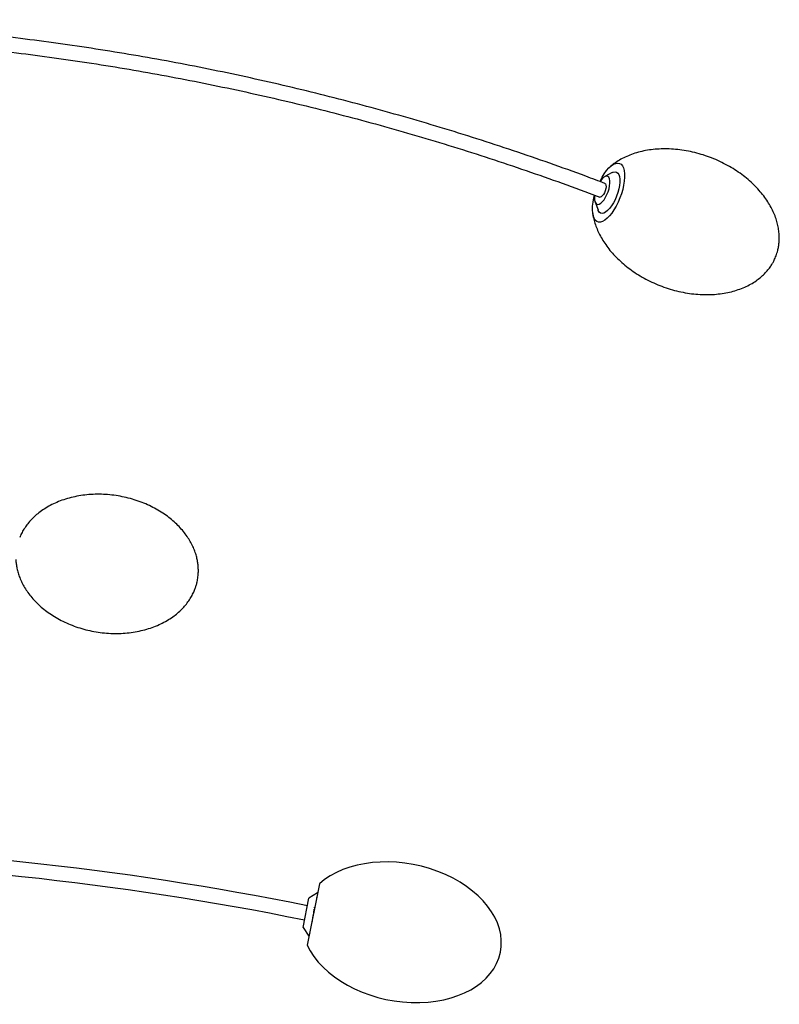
# Model space of a CAD drawing. Header units: millimetres. Extents: x 937 to 2067, y 1441 to 3520.
# Tile 3 of 3: x 1653 to 2067, y 2737 to 3274. Entities that reach past the tile are written whole.
import ezdxf

# ---------------------------------------------------------------- set-up
doc = ezdxf.new("R2010")
doc.units = ezdxf.units.MM
doc.header["$LTSCALE"] = 20

msp = doc.modelspace()

# ---------------------------------------------------------------- linework, layer by layer
at = {"color": 7, "linetype": 'Continuous', "lineweight": 25}
for p, q in [((1976.06, 3190.48), (1972, 3188.28)), ((1969.23, 3177.14), (1969.24, 3177.14)), ((1969.49, 3177.09), (1969.25, 3177.14)), ((1966.77, 3174.44), (1968.36, 3170.11)), ((1816.6, 2802.99), (1809.86, 2769.66)), ((1807.7, 2779.13), (1810.93, 2795.11)), ((1815.61, 2798.09), (1810.93, 2795.11)), ((1815.18, 2795.35), (1815.11, 2795.55)), ((1807.7, 2779.13), (1810.85, 2774.56)), ((1808.51, 2783.2), (1808.52, 2783.2)), ((1811.2, 2776.57), (1811.35, 2776.12))]:
    msp.add_line(p, q, dxfattribs=at)
at = {"color": 7, "linetype": 'Continuous', "lineweight": 25, "flags": 128}
for points in [[(1979.08, 3195.66), (1980.08, 3195.49), (1980.94, 3194.98), (1981.66, 3194.14), (1982.22, 3192.99), (1982.6, 3191.56), (1982.81, 3189.87), (1982.82, 3187.96), (1982.66, 3185.87), (1982.3, 3183.65), (1981.78, 3181.34), (1981.09, 3178.99), (1980.25, 3176.66), (1979.28, 3174.39), (1978.2, 3172.23), (1977.03, 3170.22), (1975.8, 3168.42), (1974.53, 3166.85), (1973.25, 3165.56), (1971.99, 3164.56), (1970.78, 3163.88), (1969.64, 3163.54), (1968.59, 3163.54), (1967.66, 3163.88), (1966.86, 3164.56), (1966.22, 3165.56), (1965.75, 3166.85), (1965.45, 3168.42), (1965.34, 3170.22), (1965.42, 3172.23), (1965.68, 3174.39), (1966.12, 3176.66), (1966.49, 3178.16)], [(1969.33, 3185.67), (1969.43, 3185.87), (1970.56, 3187.96), (1971.76, 3189.87), (1973.01, 3191.56), (1974.29, 3192.99), (1975.56, 3194.14), (1976.8, 3194.98), (1977.98, 3195.49), (1979.08, 3195.66)], [(1966.58, 3178.1), (1966.48, 3177.02), (1966.5, 3175.72), (1966.7, 3174.64), (1967.07, 3173.83), (1967.6, 3173.34), (1968.27, 3173.17), (1969.04, 3173.34), (1969.88, 3173.83), (1970.75, 3174.64), (1971.62, 3175.72), (1972.45, 3177.02), (1973.2, 3178.5), (1973.84, 3180.07), (1974.34, 3181.68), (1974.68, 3183.26), (1974.84, 3184.73), (1974.82, 3186.04), (1974.62, 3187.12), (1974.25, 3187.92), (1973.72, 3188.42), (1973.05, 3188.59)], [(1977.61, 3190.93), (1978.44, 3190.76), (1979.14, 3190.25), (1979.68, 3189.41), (1980.05, 3188.28), (1980.24, 3186.88), (1980.24, 3185.26), (1980.06, 3183.46), (1979.7, 3181.55), (1979.16, 3179.58), (1978.47, 3177.61), (1977.65, 3175.7), (1976.72, 3173.91), (1975.71, 3172.28), (1974.65, 3170.89), (1973.57, 3169.75), (1972.51, 3168.91), (1971.5, 3168.4), (1970.57, 3168.23), (1969.74, 3168.4), (1969.04, 3168.91), (1968.5, 3169.75), (1968.36, 3170.11)], [(1973.05, 3188.59), (1972.29, 3188.42), (1971.45, 3187.92), (1970.57, 3187.12), (1969.7, 3186.04), (1969.44, 3185.66)], [(1976.06, 3190.48), (1976.68, 3190.76), (1977.61, 3190.93)], [(1972.07, 3184.62), (1972.07, 3184.62), (1972.45, 3184.29), (1972.67, 3183.65), (1972.71, 3182.77), (1972.57, 3181.72), (1972.26, 3180.6), (1971.81, 3179.5), (1971.25, 3178.52), (1970.64, 3177.75), (1970.04, 3177.26), (1969.49, 3177.09)]]:
    msp.add_lwpolyline(points, dxfattribs=at)
at = {"color": 7, "linetype": 'Continuous', "lineweight": 25}
for radius, end in [(1654, 89.42842), (1646, 89.42564)]:
    msp.add_arc((1482, 1169.91), radius, 78.55821, end, dxfattribs=at)
for start_param, end_param in [(0, 2.671091), (3.612094, 6.283185)]:
    msp.add_ellipse((1861.28, 2776.6), major_axis=(53.91, -10.91), ratio=0.681818, start_param=start_param, end_param=end_param, dxfattribs=at)
for points, knots in [([(1972.07, 3184.62), (1968.63, 3185.91), (1958.64, 3189.66), (1942.05, 3195.63), (1922.27, 3202.43), (1902.4, 3208.93), (1882.45, 3215.13), (1862.43, 3221.02), (1842.33, 3226.6), (1822.17, 3231.88), (1801.94, 3236.85), (1781.66, 3241.51), (1761.31, 3245.86), (1740.92, 3249.9), (1720.47, 3253.63), (1699.98, 3257.04), (1679.45, 3260.15), (1658.89, 3262.94), (1638.29, 3265.42), (1617.66, 3267.58), (1597, 3269.43), (1576.33, 3270.96), (1555.64, 3272.18), (1534.93, 3273.07), (1517.15, 3273.61), (1506.28, 3273.73), (1502.31, 3273.77)], [0, 0, 0, 0, 0.022814, 0.066103, 0.109392, 0.15268, 0.195968, 0.239256, 0.282544, 0.325832, 0.369119, 0.412407, 0.455694, 0.498981, 0.542268, 0.585554, 0.628841, 0.672128, 0.715414, 0.7587, 0.801987, 0.845273, 0.888559, 0.931845, 0.975131, 1, 1, 1, 1]), ([(1502.18, 3265.78), (1507.32, 3265.72), (1519.35, 3265.56), (1538.25, 3264.95), (1558.9, 3264), (1579.52, 3262.73), (1600.14, 3261.14), (1620.72, 3259.24), (1641.29, 3257.02), (1661.82, 3254.49), (1682.32, 3251.65), (1702.78, 3248.49), (1723.2, 3245.02), (1743.58, 3241.24), (1763.9, 3237.15), (1784.17, 3232.75), (1804.39, 3228.04), (1824.54, 3223.02), (1844.63, 3217.69), (1864.65, 3212.05), (1884.6, 3206.11), (1904.47, 3199.87), (1924.26, 3193.32), (1943.97, 3186.47), (1958.94, 3181.01), (1967.35, 3177.85), (1969.25, 3177.14)], [0, 0, 0, 0, 0.032409, 0.075818, 0.119228, 0.162637, 0.206047, 0.249456, 0.292865, 0.336275, 0.379684, 0.423093, 0.466502, 0.509911, 0.55332, 0.596728, 0.640137, 0.683545, 0.726953, 0.770362, 0.813769, 0.857177, 0.900585, 0.943992, 0.987399, 1, 1, 1, 1]), ([(2065.32, 3145.1), (2065.65, 3146.04), (2066.1, 3147.38), (2066.57, 3149.43), (2066.88, 3151.28), (2067.08, 3153.56), (2067.09, 3156.07), (2066.87, 3158.77), (2066.37, 3161.63), (2065.58, 3164.61), (2064.47, 3167.67), (2063.04, 3170.77), (2061.28, 3173.9), (2059.18, 3177.02), (2056.75, 3180.1), (2053.98, 3183.12), (2050.89, 3186.04), (2047.5, 3188.82), (2043.82, 3191.45), (2039.88, 3193.89), (2035.71, 3196.1), (2031.35, 3198.05), (2026.85, 3199.74), (2022.24, 3201.12), (2017.59, 3202.19), (2012.95, 3202.93), (2008.35, 3203.35), (2003.85, 3203.44), (1999.49, 3203.22), (1995.3, 3202.69), (1991.32, 3201.86), (1987.56, 3200.76), (1984.05, 3199.39), (1980.79, 3197.78), (1977.93, 3195.97), (1976.07, 3194.63), (1975.25, 3193.87), (1975.16, 3193.8)], [0, 0, 0, 0, 0.022922, 0.032436, 0.048577, 0.066006, 0.085378, 0.106349, 0.128785, 0.152602, 0.177773, 0.204304, 0.23221, 0.261499, 0.292163, 0.324169, 0.357452, 0.391915, 0.427427, 0.463826, 0.500922, 0.5385, 0.576329, 0.614163, 0.651684, 0.688661, 0.724884, 0.760171, 0.794373, 0.827382, 0.859133, 0.88961, 0.918848, 0.946943, 0.974069, 0.997396, 1, 1, 1, 1]), ([(1965.49, 3168.25), (1965.62, 3167.44), (1965.9, 3165.61), (1966.68, 3162.78), (1967.77, 3159.73), (1969.21, 3156.62), (1970.97, 3153.49), (1973.07, 3150.38), (1975.5, 3147.29), (1978.27, 3144.28), (1981.35, 3141.36), (1984.75, 3138.57), (1988.43, 3135.94), (1992.37, 3133.51), (1996.54, 3131.3), (2000.9, 3129.34), (2005.4, 3127.66), (2010, 3126.27), (2014.65, 3125.2), (2019.3, 3124.46), (2023.89, 3124.04), (2028.39, 3123.95), (2032.75, 3124.17), (2036.94, 3124.71), (2040.93, 3125.53), (2044.69, 3126.64), (2048.2, 3128), (2051.45, 3129.62), (2054.33, 3131.4), (2056.83, 3133.31), (2058.98, 3135.27), (2060.85, 3137.34), (2062.32, 3139.31), (2063.43, 3141.09), (2064.44, 3142.94), (2064.99, 3144.29), (2065.32, 3145.1)], [0, 0, 0, 0, 0.018963, 0.042774, 0.067939, 0.094463, 0.122361, 0.151642, 0.182298, 0.214295, 0.247569, 0.282022, 0.317525, 0.353914, 0.391, 0.428568, 0.466387, 0.50421, 0.541721, 0.578688, 0.614901, 0.650179, 0.684372, 0.717371, 0.749114, 0.779582, 0.808812, 0.8369, 0.864019, 0.887339, 0.909774, 0.931317, 0.95157, 0.966449, 0.979716, 1, 1, 1, 1]), ([(1750.26, 2968.88), (1750.4, 2969.85), (1750.59, 2971.22), (1750.68, 2973.3), (1750.65, 2975.13), (1750.46, 2977.35), (1750.06, 2979.72), (1749.43, 2982.24), (1748.53, 2984.87), (1747.34, 2987.56), (1745.86, 2990.28), (1744.06, 2993), (1741.96, 2995.7), (1739.53, 2998.33), (1736.8, 3000.87), (1733.77, 3003.3), (1730.45, 3005.57), (1726.85, 3007.67), (1723.01, 3009.56), (1718.95, 3011.21), (1714.71, 3012.61), (1710.32, 3013.73), (1705.82, 3014.55), (1701.28, 3015.07), (1696.72, 3015.27), (1692.21, 3015.15), (1687.79, 3014.72), (1683.5, 3013.98), (1679.38, 3012.95), (1675.45, 3011.64), (1671.76, 3010.07), (1668.33, 3008.25), (1665.27, 3006.27), (1662.59, 3004.19), (1660.27, 3002.06), (1658.22, 2999.81), (1656.45, 2997.48), (1654.97, 2995.11), (1653.95, 2993.17), (1653.5, 2992.01), (1653.36, 2991.68)], [0, 0, 0, 0, 0.021621, 0.030677, 0.045889, 0.062106, 0.080006, 0.099308, 0.119949, 0.141887, 0.165108, 0.189611, 0.215401, 0.242478, 0.270829, 0.30042, 0.331195, 0.363071, 0.395936, 0.429652, 0.464054, 0.498959, 0.534165, 0.569463, 0.60458, 0.639299, 0.673432, 0.706814, 0.73931, 0.770822, 0.801294, 0.830716, 0.859134, 0.88365, 0.907199, 0.929837, 0.951605, 0.972472, 0.99211, 1, 1, 1, 1]), ([(1651.27, 2979.64), (1651.27, 2979.61), (1651.28, 2978.84), (1651.46, 2977.27), (1651.84, 2974.89), (1652.48, 2972.37), (1653.38, 2969.75), (1654.56, 2967.06), (1656.05, 2964.34), (1657.84, 2961.61), (1659.95, 2958.92), (1662.37, 2956.29), (1665.1, 2953.74), (1668.13, 2951.32), (1671.46, 2949.04), (1675.05, 2946.95), (1678.89, 2945.06), (1682.95, 2943.4), (1687.2, 2942.01), (1691.58, 2940.88), (1696.08, 2940.06), (1700.63, 2939.54), (1705.18, 2939.34), (1709.69, 2939.46), (1714.11, 2939.9), (1718.4, 2940.63), (1722.53, 2941.67), (1726.45, 2942.98), (1730.14, 2944.55), (1733.58, 2946.37), (1736.64, 2948.34), (1739.32, 2950.42), (1741.63, 2952.56), (1743.68, 2954.8), (1745.45, 2957.13), (1746.94, 2959.51), (1748.1, 2961.79), (1748.92, 2963.81), (1749.53, 2965.65), (1749.97, 2967.29), (1750.17, 2968.4), (1750.26, 2968.88)], [0, 0, 0, 0, 0.000796, 0.017002, 0.034889, 0.054179, 0.074806, 0.096729, 0.119934, 0.144421, 0.170194, 0.197253, 0.225584, 0.255156, 0.28591, 0.317765, 0.350608, 0.384301, 0.41868, 0.453561, 0.488744, 0.524018, 0.559112, 0.593808, 0.627917, 0.661276, 0.693751, 0.725242, 0.755693, 0.785096, 0.813495, 0.837994, 0.861528, 0.88415, 0.905903, 0.926756, 0.946382, 0.96259, 0.974966, 0.989245, 1, 1, 1, 1]), ([(1814.1, 2789.71), (1814.07, 2789.79), (1814.01, 2789.97), (1813.95, 2790.15), (1813.92, 2790.24)], [0, 0, 0, 0, 0.444664, 1, 1, 1, 1]), ([(1812.78, 2782.49), (1812.8, 2782.72), (1812.85, 2783.18), (1813.07, 2784.58), (1813.35, 2786.26), (1813.61, 2787.89), (1813.79, 2788.95), (1813.82, 2789.23), (1813.82, 2789.23)], [0, 0, 0, 0, 0.197919, 0.393686, 0.602077, 0.798936, 0.995016, 1, 1, 1, 1])]:
    msp.add_open_spline(points, degree=3, knots=knots, dxfattribs=at)

doc.saveas('drawing.dxf')
